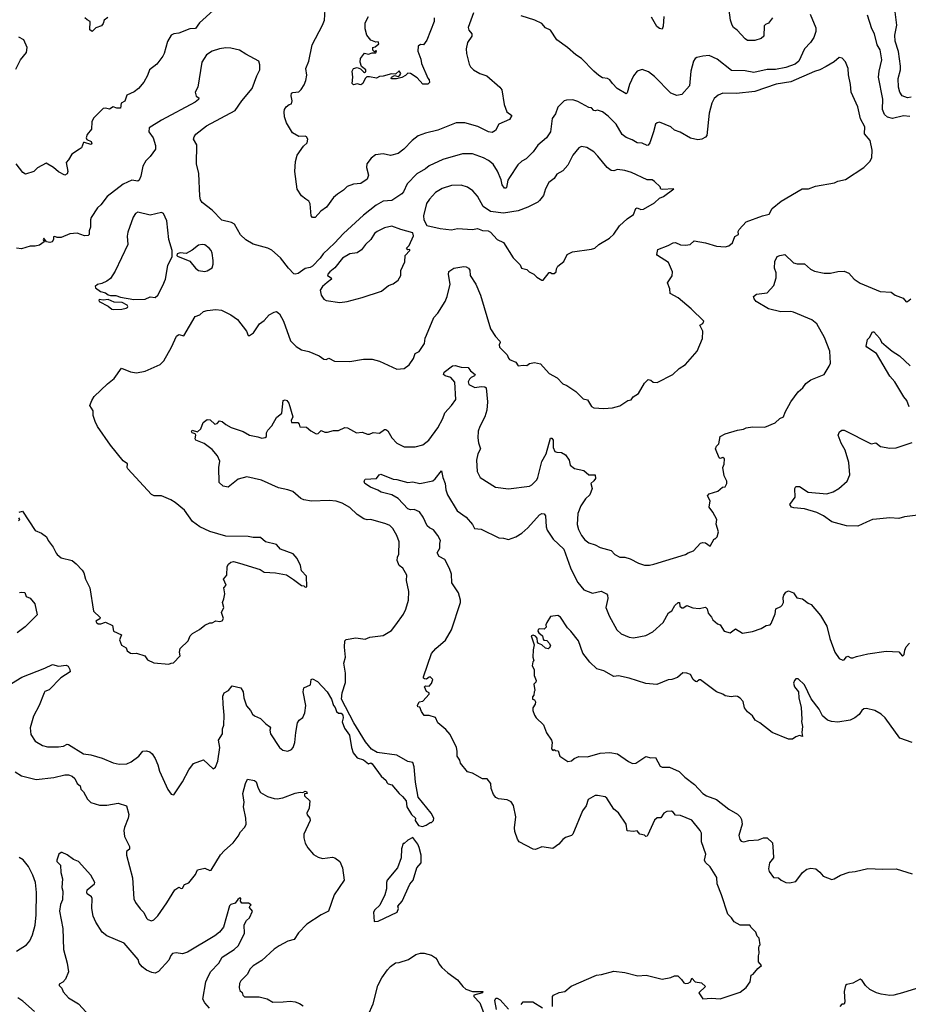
# Model space of a CAD drawing. Extents: x 1933546 to 2138868, y 524910 to 667279.
# Tile 201 of 256: x 2017211 to 2024383, y 582972 to 590919. Entities that reach past the tile are written whole.
import ezdxf

# ---------------------------------------------------------------- set-up
doc = ezdxf.new("R2010")
doc.units = 0

msp = doc.modelspace()

# ---------------------------------------------------------------- linework, layer by layer
at = {"layer": '0CON10XD'}
for points in [[(2020875, 590973.3), (2020830, 590855), (2020837.1, 590835), (2020860.6, 590805), (2020860, 590785), (2020825.8, 590734.2), (2020814, 590685), (2020816, 590645), (2020839.5, 590559.5), (2020849.5, 590539.5), (2020875, 590513.8), (2020925.8, 590485.8), (2020981.2, 590465), (2021086.2, 590375), (2021102.3, 590352.3), (2021122, 590235), (2021143.8, 590175), (2021183.3, 590145), (2021165, 590114.3), (2021077.5, 590075), (2021052, 590025), (2021025, 590008), (2020995, 590014.4), (2020907.9, 590057.9), (2020805, 590085.6), (2020735, 590085.7), (2020585, 590026.9), (2020485, 590004.4), (2020427.6, 589982.4), (2020378.8, 589945), (2020311.2, 589875), (2020265, 589838.8), (2020205, 589822), (2020143.9, 589836.1), (2020082.3, 589827.7), (2020047.3, 589802.7), (2020013.8, 589755), (2020010, 589725), (2020027.5, 589665), (2020015, 589631.2), (2019965, 589597.5), (2019905, 589590.6), (2019855, 589572), (2019825, 589542.5), (2019775, 589512), (2019744.6, 589485.4), (2019686.2, 589405), (2019641.2, 589375), (2019595, 589323.3), (2019575, 589322.5), (2019564, 589335), (2019555, 589432.5), (2019544.2, 589454.2), (2019519.5, 589469.5), (2019485, 589496.7), (2019451.7, 589551.7), (2019432.4, 589695), (2019435.8, 589775), (2019451.1, 589825), (2019502.1, 589897.9), (2019532.5, 589925), (2019535.4, 589955.4), (2019525.7, 589975), (2019515, 589980), (2019465, 589976.7), (2019414, 590005), (2019365, 590087.1), (2019349.6, 590135), (2019345.7, 590175), (2019349.2, 590195), (2019363, 590217), (2019385, 590233.8), (2019405, 590240), (2019410.8, 590265), (2019403.1, 590305), (2019406, 590325), (2019415, 590332.5), (2019462.9, 590337.1), (2019483.8, 590355), (2019506.8, 590393.2), (2019521.2, 590428.8), (2019527.3, 590472.7), (2019520.8, 590525), (2019544.2, 590585), (2019570.8, 590715), (2019653.8, 590875), (2019672, 590915), (2019677.7, 591002.3)], [(2024275.4, 590745), (2024272.7, 590795), (2024288.9, 590875), (2024274.2, 591005)], [(2018772.5, 590992.5), (2018662.9, 590895), (2018630.9, 590849.1), (2018585, 590844.3), (2018495, 590809.2), (2018455, 590806.2), (2018435, 590793.3), (2018405, 590742.5), (2018378, 590645), (2018366.3, 590623.7), (2018319.3, 590560.7), (2018259.2, 590515), (2018242.2, 590467.8), (2018212.5, 590415), (2018170, 590365), (2018135, 590336.2), (2018075, 590308.8), (2018059.4, 590260.6), (2018030, 590245), (2018023.9, 590206.1), (2017995, 590204.4), (2017965, 590215.6), (2017935, 590196.2), (2017905, 590203.8), (2017885, 590201.2), (2017806.1, 590123.9), (2017794.1, 590095.9), (2017790, 590035), (2017755, 589992.5), (2017746.7, 589965), (2017752.5, 589952.5), (2017789.2, 589935), (2017794, 589916), (2017785, 589911.4), (2017735, 589928.8), (2017725, 589926.7), (2017711.2, 589885), (2017695, 589873.8), (2017633.3, 589835), (2017605, 589787.5), (2017585, 589767.5), (2017600, 589695), (2017594.1, 589675.9), (2017575, 589663.8), (2017525, 589690), (2017485, 589725.6), (2017425, 589762.5), (2017355, 589723.3), (2017325, 589693.8), (2017258.8, 589671.2), (2017236, 589685), (2017183.3, 589755)], [(2017923, 590937), (2017893.3, 590915), (2017885, 590887.5), (2017871.7, 590868.3), (2017825, 590852.5), (2017795, 590822.5), (2017778.3, 590838.3), (2017780, 590905), (2017755, 590917.5), (2017737.5, 590935)], [(2020555.6, 590935), (2020555.7, 590904.3), (2020496.2, 590755), (2020470, 590715), (2020445, 590720), (2020426.2, 590705), (2020424.2, 590665), (2020449.7, 590599.7), (2020454.4, 590565), (2020506.2, 590446.2), (2020516.7, 590435), (2020518.8, 590411.2), (2020505, 590400), (2020465, 590398.8), (2020420.2, 590450.2), (2020364.1, 590485.9), (2020345, 590486.7), (2020325, 590467.5), (2020295, 590453.3), (2020253, 590443), (2020215, 590442.5), (2020210, 590445), (2020212.5, 590455), (2020235, 590470), (2020265, 590460), (2020279.3, 590470.7), (2020286.7, 590485), (2020275, 590506.7), (2020245, 590480), (2020213, 590483), (2020145, 590462), (2020115, 590460), (2020091.9, 590448.1), (2020035, 590459.2), (2020012.9, 590457.1), (2019998.8, 590445), (2019980, 590405), (2019965, 590393.3), (2019935, 590402.5), (2019905, 590393.3), (2019894, 590405), (2019900.6, 590455), (2019894.4, 590505), (2019904.2, 590525.8), (2019935, 590533.3), (2019963, 590523), (2019985, 590498.8), (2019995, 590493.8), (2020005, 590497.5), (2020003.8, 590515), (2019970.5, 590540.5), (2019958, 590575), (2019962, 590605), (2019995, 590650), (2020025, 590640), (2020055, 590651.2), (2020085, 590652.5), (2020090, 590665), (2020085, 590670), (2020075, 590660), (2020062, 590672), (2020062.5, 590695), (2020080.7, 590699.3), (2020110, 590725), (2020105, 590740), (2020085, 590737.1), (2020045, 590753.3), (2020014, 590794), (2019999.2, 590845), (2020000, 590895), (2020026.7, 590945)], [(2023590, 590965), (2023635.8, 590854.2), (2023636.9, 590825), (2023620.5, 590775), (2023593.1, 590735), (2023544.4, 590685), (2023500, 590585), (2023469.3, 590560.7), (2023395, 590532.3), (2023311.7, 590518.3), (2023245, 590516.8), (2023135, 590492.4), (2023065, 590507.5), (2022955, 590509.2), (2022840.7, 590600.7), (2022775, 590628.8), (2022725, 590626), (2022676.8, 590613.2), (2022662, 590605), (2022649.2, 590585), (2022627.1, 590505), (2022615.8, 590385), (2022554.5, 590315.5), (2022515, 590306.9), (2022465, 590325.6), (2022335, 590460), (2022285, 590498.8), (2022235, 590516.2), (2022195, 590503.3), (2022164, 590465), (2022132.5, 590395), (2022115, 590327.5), (2022105, 590320), (2022034, 590364), (2021995, 590403.3), (2021974.1, 590434.1), (2021955, 590443.8), (2021915, 590449.2), (2021885, 590469.2), (2021845, 590502.5), (2021745, 590606.2), (2021700, 590635), (2021633.3, 590695), (2021546.8, 590756.8), (2021495, 590833.3), (2021455, 590853.3), (2021425, 590887.5), (2021367.5, 590915), (2021259.3, 590949.3)], [(2022410, 590945), (2022404.4, 590865.6), (2022395, 590843.8), (2022375, 590849.2), (2022354.2, 590865), (2022310.6, 590940.6)], [(2023285.7, 590935), (2023255, 590890), (2023229.3, 590880.7), (2023220.3, 590869.7), (2023217.5, 590785), (2023195, 590768), (2023145, 590752), (2023085, 590752.5), (2023065, 590764.3), (2023001.4, 590835), (2022972.5, 590855), (2022960, 590875), (2022948.6, 590915), (2022937.1, 590997.1)], [(2024395, 590136.8), (2024345, 590142.5), (2024255, 590120.7), (2024215, 590131.2), (2024190.9, 590155), (2024174.6, 590195), (2024178.2, 590278.2), (2024143.2, 590455), (2024147.7, 590505), (2024170, 590595), (2024154.5, 590675), (2024131.5, 590715), (2024110.5, 590805), (2024088, 590845), (2024052.9, 590955)], [(2017180.2, 590519.8), (2017217.5, 590595), (2017265.8, 590655), (2017272.5, 590695), (2017245.5, 590755.5), (2017205, 590779.4)], [(2018640.8, 589909.2), (2018614.3, 589955), (2018618.5, 589975), (2018632.5, 589995), (2018718, 590062), (2018951.2, 590185), (2019004.2, 590265), (2019087.1, 590365), (2019124, 590465), (2019150, 590515), (2019150, 590555), (2019142.5, 590585), (2019035, 590640), (2018985, 590673.3), (2018915, 590690), (2018875, 590692), (2018825, 590684), (2018765, 590664), (2018718, 590635), (2018682.5, 590575), (2018648.6, 590375), (2018628.6, 590335), (2018635, 590302.5), (2018657.7, 590287.7), (2018653.8, 590275), (2018626.3, 590253.6), (2018355, 590109.1), (2018256.2, 590045), (2018254.7, 590015), (2018288.5, 589965), (2018306.2, 589905), (2018307.1, 589875), (2018264.2, 589815), (2018229.6, 589780.4), (2018205, 589738), (2018188.8, 589655), (2018175, 589624), (2018165, 589616), (2018115, 589623.8), (2018045, 589592.5), (2017918.3, 589491.7), (2017866.7, 589425), (2017840, 589400), (2017788.2, 589321.8), (2017782.5, 589302.5), (2017782.9, 589245), (2017770.6, 589215), (2017770.8, 589185), (2017765, 589176.2), (2017735, 589174.4), (2017675, 589196.7), (2017615, 589192), (2017545, 589161.2), (2017515, 589161.2), (2017495, 589170), (2017485, 589166.7), (2017483.3, 589145), (2017473.3, 589126.7), (2017455, 589120), (2017427, 589127), (2017405, 589156.7), (2017400, 589145), (2017410, 589125), (2017371.7, 589098.3), (2017335, 589090), (2017295, 589091.2), (2017225, 589070), (2017185.8, 589075.8)], [(2024405, 590294.5), (2024375, 590288.2), (2024334, 590304), (2024314.6, 590335), (2024303.3, 590375), (2024301.8, 590445), (2024318.9, 590515), (2024319.3, 590545), (2024303.1, 590663.1), (2024275.4, 590745)], [(2017207.5, 586945), (2017235, 586952.5), (2017335, 586797.5), (2017386.1, 586776.1), (2017426.7, 586745), (2017440, 586715), (2017482.3, 586662.3), (2017504.3, 586614.3), (2017515, 586603.3), (2017546.4, 586576.4), (2017635, 586553.3), (2017667.7, 586527.7), (2017716.7, 586475), (2017730, 586455), (2017742.7, 586402.7), (2017778, 586335), (2017806.7, 586145), (2017860, 586095), (2017857.5, 586082.5), (2017826.7, 586065), (2017830, 586055), (2017845, 586044), (2017865, 586042), (2017905, 586057.5), (2017959.3, 586029.3), (2017967.5, 585985), (2018032.5, 585955), (2018016.7, 585915), (2018031.7, 585871.7), (2018069.3, 585849.3), (2018077.5, 585825), (2018105, 585807.5), (2018125, 585803.3), (2018155, 585807.5), (2018220, 585785), (2018241.7, 585751.7), (2018295, 585727.5), (2018415, 585717.5), (2018433, 585727), (2018451.7, 585728.3), (2018506.7, 585785), (2018500, 585815), (2018506.4, 585843.6), (2018570, 585905), (2018586.7, 585945), (2018606.7, 585965), (2018662.3, 585997.7), (2018705, 586032.5), (2018745, 586052.5), (2018765, 586052.5), (2018795, 586067.5), (2018825, 586063.3), (2018845, 586067.5), (2018856.2, 586085), (2018838.8, 586135), (2018857.5, 586175), (2018847.5, 586215), (2018860, 586245), (2018866.7, 586285), (2018860, 586335), (2018876.7, 586355), (2018856.7, 586405), (2018883.3, 586435), (2018886.7, 586505), (2018896.7, 586525), (2018915, 586541.2), (2018935.9, 586545.9), (2018985, 586534), (2019151.5, 586481.5), (2019185, 586460), (2019275.9, 586455.9), (2019365, 586438), (2019422.3, 586402.3), (2019485, 586352.5), (2019505, 586350), (2019515, 586340), (2019528.3, 586341.7), (2019527, 586427), (2019485, 586470), (2019477.5, 586515), (2019451.7, 586571.7), (2019418.3, 586608.3), (2019316.4, 586646.4), (2019283.6, 586683.6), (2019195, 586703.8), (2019155, 586738.8), (2019095, 586740), (2019055, 586748.8), (2018875, 586751.2), (2018745, 586788), (2018665.6, 586825.6), (2018605, 586868.8), (2018541.7, 586961.7), (2018465, 587022.5), (2018430, 587045), (2018356.4, 587076.4), (2018296.4, 587076.4), (2018275, 587086.7), (2018085, 587292.9), (2018079.5, 587305), (2018082, 587335), (2018045, 587358), (2017945, 587484), (2017839.2, 587635), (2017820.8, 587675), (2017804.2, 587725), (2017803.2, 587763.2), (2017778.6, 587805), (2017793.1, 587845), (2017812.9, 587877.1), (2017920.2, 587979.8), (2017975, 588023.8), (2018034.1, 588105.9), (2018105, 588076.2), (2018155, 588068.8), (2018225, 588081.2), (2018345, 588137.5), (2018373.6, 588166.4), (2018436.2, 588275), (2018478, 588365), (2018495, 588377.1), (2018535, 588366.7), (2018627.5, 588522.5), (2018665, 588538), (2018695, 588564), (2018725, 588571.9), (2018795, 588580.8), (2018840, 588575), (2018915, 588536), (2018968.3, 588498.3), (2019042.5, 588405), (2019055, 588370), (2019065, 588370), (2019097.7, 588392.3), (2019147.5, 588465), (2019185, 588492.5), (2019225, 588536), (2019265, 588558.8), (2019285, 588563.3), (2019306.7, 588545), (2019341.2, 588485), (2019397.7, 588327.7), (2019441.9, 588281.9), (2019485, 588254), (2019545, 588241.2), (2019627.5, 588205), (2019665, 588178), (2019685, 588176.2), (2019705, 588186.2), (2019752.3, 588162.3), (2019875, 588160), (2019985, 588178.8), (2020055, 588178.8), (2020115, 588163.8), (2020255, 588097.5), (2020315, 588103.3), (2020355, 588132.5), (2020390, 588185), (2020403.3, 588225), (2020435, 588240), (2020476.9, 588305), (2020482.4, 588347.6), (2020493.6, 588373.6), (2020554.3, 588515), (2020585, 588550.8), (2020644.2, 588645), (2020660, 588685), (2020685.8, 588784.2), (2020671.7, 588861.7), (2020673.6, 588886.4), (2020715, 588912.9), (2020795, 588927.1), (2020814.1, 588924.1), (2020832.5, 588915), (2020845, 588897.5), (2020846.2, 588855), (2020891.4, 588785), (2020930.6, 588695), (2021010.8, 588425), (2021052.1, 588362.1), (2021086.2, 588325), (2021090, 588315), (2021081.1, 588295), (2021083.5, 588275), (2021145.4, 588215.4), (2021155, 588186.2), (2021165, 588177.8), (2021214.2, 588155), (2021235, 588126.2), (2021275, 588130), (2021305, 588127.5), (2021324.4, 588145.6), (2021365, 588152.5), (2021415, 588141.8), (2021485, 588064.4), (2021547.9, 588027.9), (2021595, 587981.5), (2021627, 587967), (2021699.1, 587919.1), (2021759.3, 587859.3), (2021795, 587850), (2021827, 587797), (2021845, 587787.5), (2021925, 587780), (2021995, 587786.7), (2022055, 587802.5), (2022120, 587845), (2022145, 587850), (2022162.5, 587875), (2022205, 587902.5), (2022254.2, 587985.8), (2022283.9, 588016.1), (2022305, 588010), (2022325, 587993.8), (2022355, 587990), (2022482.5, 588055), (2022532.5, 588105), (2022585, 588137.5), (2022677.5, 588245), (2022723, 588347), (2022723.3, 588405), (2022700, 588455), (2022725, 588467.5), (2022732.5, 588485), (2022630, 588585), (2022526.7, 588675), (2022460.3, 588710.3), (2022457.6, 588747.6), (2022440, 588795), (2022477.7, 588852.3), (2022480, 588885), (2022448.3, 588958.3), (2022358, 589015), (2022352, 589025), (2022362.5, 589065), (2022445, 589095.6), (2022485, 589118.8), (2022505, 589121.5), (2022545, 589102), (2022585, 589098.6), (2022622.5, 589105), (2022655, 589135.6), (2022745, 589119.2), (2022835, 589091.2), (2022905, 589086.7), (2022935, 589093.3), (2022965, 589117.5), (2022981.7, 589168.3), (2023012.5, 589185), (2023010.7, 589210.7), (2023017.5, 589225), (2023073.1, 589286.9), (2023205, 589336), (2023259.7, 589350.3), (2023284.1, 589395.9), (2023357.5, 589455), (2023525, 589553.8), (2023576.1, 589553.9), (2023635, 589576.7), (2023786.4, 589603.6), (2023815, 589616.7), (2023875, 589630), (2024023, 589727), (2024072.5, 589775), (2024088.8, 589805), (2024090, 589865), (2024076.2, 589945), (2024028.8, 589998.8), (2024031.9, 590055), (2023997.9, 590117.9), (2023975, 590216.7), (2023922.5, 590335), (2023917.1, 590395), (2023900, 590475), (2023898.6, 590525), (2023875, 590580), (2023848.3, 590608.3), (2023825, 590613.3), (2023785, 590579.2), (2023719.6, 590540.4), (2023668.8, 590515), (2023625, 590502.1), (2023435, 590417.3), (2023315, 590398.8), (2023145, 590340.4), (2022995, 590324.5), (2022885.5, 590325.5), (2022849.5, 590310.5), (2022815, 590281.9), (2022798.2, 590245), (2022776.2, 590165), (2022755.6, 589985), (2022745, 589971.4), (2022716.7, 589955), (2022685, 589950), (2022625, 589963.5), (2022542.4, 590012.4), (2022496.6, 590026.6), (2022465.3, 590055.3), (2022375, 590092.5), (2022355, 590088), (2022343.4, 590076.6), (2022325.5, 590014.5), (2022297.5, 589925), (2022283.2, 589906.8), (2022275, 589903.3), (2022235, 589922.2), (2022195, 589926.2), (2022155, 589950.8), (2022107, 589967), (2022072.5, 589992.5), (2022025.6, 590075), (2021960.2, 590140.2), (2021915, 590174.2), (2021875, 590190), (2021855, 590182.9), (2021845, 590185.8), (2021825, 590207.1), (2021805, 590210.8), (2021715, 590260), (2021675, 590272), (2021625, 590270), (2021605, 590263.3), (2021555, 590213.8), (2021535, 590160), (2021508.7, 590121.3), (2021496.2, 590013.8), (2021463.8, 589965), (2021393, 589907), (2021355, 589853.8), (2021298, 589795), (2021265, 589777.5), (2021231.7, 589748.3), (2021163.8, 589645), (2021150.8, 589625), (2021141.2, 589565), (2021135, 589558.8), (2021125, 589560), (2021105.8, 589585), (2021097.3, 589627.3), (2021066.7, 589696.7), (2021033, 589753), (2020995, 589783.1), (2020955, 589804.3), (2020865, 589835.6), (2020785, 589835.6), (2020625, 589791.9), (2020515, 589738.6), (2020485, 589714.4), (2020415, 589674.3), (2020338.6, 589595), (2020309.3, 589530.7), (2020296.2, 589515), (2020215, 589460.8), (2020145, 589454.3), (2020087.4, 589422.6), (2019985, 589341.4), (2019825, 589194.3), (2019751.9, 589115), (2019660.3, 589029.7), (2019636.9, 588995), (2019575, 588931.2), (2019555, 588919.6), (2019515, 588910.6), (2019458.6, 588871.4), (2019435.7, 588865.7), (2019425, 588869.2), (2019380, 588915), (2019315, 588996.7), (2019245, 589060), (2019215, 589074), (2019095, 589108.1), (2019035, 589143.5), (2018993.1, 589183.1), (2018945, 589268.1), (2018921.7, 589281.7), (2018842, 589302), (2018765, 589381.4), (2018683.2, 589443.2), (2018670.8, 589465), (2018664.3, 589494.3), (2018657, 589677), (2018639.2, 589755), (2018640.8, 589909.2)], [(2021435, 588817.5), (2021485, 588880), (2021495, 588880), (2021505, 588870), (2021525, 588870), (2021540, 588885), (2021543, 588907), (2021555, 588930), (2021603, 588967), (2021630, 589025), (2021673.9, 589046.1), (2021825, 589066.7), (2021853.6, 589076.4), (2021886.4, 589103.6), (2021972.5, 589155), (2022005, 589187.5), (2022052.5, 589255), (2022115, 589312), (2022165, 589348), (2022185, 589396.2), (2022195, 589402), (2022225, 589386), (2022245, 589388.8), (2022335, 589440), (2022375, 589478.8), (2022408.1, 589491.9), (2022490, 589555), (2022395, 589547.5), (2022385, 589552.5), (2022379.3, 589569.3), (2022335, 589613.3), (2022315, 589626.2), (2022275, 589627.5), (2022147.5, 589685), (2022095, 589702), (2022035, 589711.2), (2022005, 589698.8), (2021985, 589701.2), (2021952, 589725), (2021877.1, 589817.1), (2021845, 589853.8), (2021787.9, 589887.9), (2021745, 589896.2), (2021725, 589886.2), (2021675, 589826.2), (2021635.6, 589744.4), (2021595, 589700), (2021546.8, 589673.2), (2021525, 589637.5), (2021481.9, 589605), (2021454.3, 589555), (2021439.1, 589500.9), (2021405, 589460), (2021392.3, 589447.7), (2021313, 589407), (2021235, 589375.8), (2021115, 589358), (2021012.1, 589372.1), (2020952.6, 589412.6), (2020905.8, 589495), (2020868.6, 589538.6), (2020825, 589567.8), (2020775, 589583.6), (2020695, 589580.5), (2020622.1, 589557.9), (2020567.1, 589525), (2020519.3, 589470.7), (2020494.4, 589435), (2020470, 589335), (2020472.7, 589302.7), (2020497, 589257), (2020605, 589234), (2020695, 589224.2), (2020745, 589234), (2020865, 589226.2), (2020905, 589233.3), (2020945, 589216.7), (2020992.5, 589215), (2021010, 589205), (2021065, 589146.2), (2021115, 589120), (2021195, 588997.5), (2021250.7, 588940.7), (2021260, 588915), (2021305, 588902.5), (2021323.9, 588883.9), (2021360, 588865), (2021385, 588840), (2021425, 588817.5), (2021435, 588817.5)], [(2018131.8, 588661.8), (2018225, 588662.2), (2018265, 588683.3), (2018304.1, 588675.9), (2018325, 588696.7), (2018367.5, 588775), (2018387.1, 588825), (2018407.5, 588935), (2018443, 589007), (2018442.5, 589055), (2018415.7, 589145.7), (2018399.5, 589295), (2018372, 589355), (2018355, 589364.3), (2018265, 589341.9), (2018165.5, 589365.5), (2018145, 589354.2), (2018127.8, 589325), (2018084.2, 589205), (2018079.2, 589170.8), (2018084.4, 589105), (2017981.3, 588888.7), (2017945, 588831.2), (2017915, 588808.8), (2017875, 588788.8), (2017839.3, 588780.7), (2017820, 588765), (2017822.5, 588755), (2017864, 588725), (2017905, 588715.6), (2017925, 588698), (2017945, 588692), (2017987.1, 588692.9), (2018025, 588679.2), (2018131.8, 588661.8)], [(2019796.1, 588636.1), (2019855, 588644.2), (2019974.1, 588675.9), (2020131.7, 588728.3), (2020187.5, 588775), (2020225, 588786.7), (2020265, 588816.7), (2020286.7, 588855), (2020286.2, 588895), (2020318.8, 588965), (2020323.3, 589015), (2020360, 589055), (2020360, 589065), (2020345, 589062.5), (2020332.5, 589075), (2020353.6, 589096.4), (2020390, 589175), (2020385, 589200), (2020285.9, 589225.9), (2020215, 589251.9), (2020155, 589238.2), (2020095, 589208.5), (2020075, 589193.3), (2020044.5, 589145), (2020001.8, 589105), (2019968.5, 589061.5), (2019935, 589038.8), (2019875, 589028.9), (2019815.3, 588995), (2019753.5, 588916.5), (2019712.9, 588885), (2019698.1, 588865), (2019694.2, 588854.2), (2019724, 588835), (2019727.5, 588825), (2019691.8, 588798.2), (2019653.8, 588765), (2019635.8, 588735), (2019644.2, 588695), (2019664.5, 588664.5), (2019685, 588652), (2019796.1, 588636.1)], [(2018705, 588888), (2018725, 588891.2), (2018764.3, 588915.7), (2018772.5, 588945), (2018771.4, 588975), (2018764.2, 589034.2), (2018755.5, 589055.5), (2018740, 589075), (2018705, 589100.8), (2018685, 589104.3), (2018655, 589099.2), (2018602.3, 589057.7), (2018555, 589033.3), (2018505, 589037.5), (2018481.7, 589028.3), (2018480, 589015), (2018485, 589010), (2018585, 588971.2), (2018630, 588915), (2018655, 588896), (2018705, 588888)], [(2021843.5, 587196.5), (2021820, 587175), (2021831.4, 587135), (2021811.4, 587085), (2021778.7, 587051.3), (2021740, 586995), (2021716, 586935), (2021711.2, 586845), (2021720, 586805), (2021745.8, 586755.8), (2021771.7, 586721.7), (2021805, 586696.2), (2021855, 586680), (2021895, 586659.2), (2021985, 586634), (2022015, 586604), (2022055, 586581.2), (2022095, 586582.5), (2022138.8, 586568.8), (2022205, 586533.3), (2022255, 586516.7), (2022295, 586516.7), (2022330, 586525), (2022585, 586603.3), (2022605, 586616.7), (2022648.3, 586631.7), (2022705, 586693.3), (2022725, 586700), (2022746.1, 586696.1), (2022785, 586670), (2022815, 586730), (2022825, 586730), (2022840, 586745), (2022850, 586785), (2022833, 586847), (2022836.7, 586885), (2022805, 586943.3), (2022776.7, 586985), (2022784.4, 587035), (2022762.5, 587077.5), (2022775, 587091.2), (2022845, 587113.8), (2022883.9, 587146.1), (2022905, 587150), (2022917.5, 587175), (2022917.5, 587195), (2022897, 587237), (2022886.2, 587305), (2022897.4, 587332.6), (2022900, 587375), (2022885, 587386.2), (2022865, 587378.8), (2022855, 587383.3), (2022827.5, 587455), (2022835, 587477.5), (2022853.8, 587496.2), (2022864.4, 587555.6), (2022905, 587575.8), (2023005, 587606), (2023053.6, 587613.6), (2023075, 587624), (2023125, 587632), (2023225, 587631.2), (2023307.5, 587665), (2023345, 587700), (2023376.1, 587713.9), (2023388.3, 587751.7), (2023436, 587835), (2023493.2, 587916.8), (2023531.7, 587948.3), (2023555, 587983.8), (2023595, 588012.5), (2023702.5, 588055), (2023745, 588122.5), (2023753.6, 588146.4), (2023750, 588245), (2023706, 588355), (2023645, 588463.8), (2023605, 588496), (2023455, 588559.2), (2023435, 588564.2), (2023355, 588562.5), (2023255, 588585.8), (2023155, 588646), (2023138.8, 588665), (2023133.3, 588685), (2023157.5, 588705), (2023245, 588714), (2023298.8, 588775), (2023317.1, 588835), (2023315.7, 588875), (2023303.6, 588915), (2023305, 588967.5), (2023325, 589006.7), (2023345, 589016.7), (2023385, 589023.8), (2023455, 588956), (2023485, 588949.2), (2023545, 588950), (2023593.8, 588905), (2023625, 588890.8), (2023702.7, 588872.7), (2023755.9, 588874.1), (2023815, 588888), (2023865, 588889.2), (2023903, 588873), (2023945, 588826.2), (2023993.2, 588793.2), (2024155, 588726), (2024245, 588718.8), (2024277.5, 588695), (2024340.7, 588670.7), (2024365, 588643.3), (2024376.1, 588643.9), (2024403.6, 588666.4)], [(2017965, 588580), (2018035, 588583.8), (2018070, 588590), (2018082.5, 588597.5), (2018083.3, 588605), (2018077.5, 588615), (2018037.7, 588637.7), (2017975, 588639.2), (2017925, 588661.2), (2017885, 588656), (2017855, 588660), (2017850, 588655), (2017853.9, 588643.9), (2017925.8, 588605.8), (2017954.1, 588584.1), (2017965, 588580)], [(2024390, 587795), (2024371.9, 587845), (2024346.9, 587875), (2024274.4, 587995), (2024235, 588041.4), (2024125.8, 588225), (2024047.5, 588275), (2024042.5, 588285), (2024053, 588337), (2024070, 588355), (2024095, 588400), (2024105, 588400), (2024152, 588345), (2024167.5, 588317.5), (2024204.2, 588285), (2024253.3, 588243.3), (2024312, 588205), (2024398.6, 588125)], [(2017145, 585562), (2017227.9, 585612.1), (2017415, 585684.5), (2017475, 585714.3), (2017525, 585702.5), (2017585, 585710), (2017601.7, 585701.7), (2017616.7, 585675), (2017618.8, 585655), (2017543.3, 585606.7), (2017448.7, 585511.3), (2017415, 585495.8), (2017408, 585485), (2017367.8, 585385), (2017322.8, 585297.2), (2017297.1, 585205), (2017301.3, 585151.3), (2017335, 585097.5), (2017395, 585061.4), (2017435, 585050), (2017525, 585049.2), (2017563.9, 585056.1), (2017595, 585072), (2017605, 585070), (2017725, 584994.5), (2017785, 584986.4), (2017878, 584958), (2017965, 584921.2), (2018015, 584911.2), (2018075, 584914), (2018110.9, 584929.1), (2018172, 584975), (2018205.8, 585014.2), (2018235, 585019.2), (2018261.2, 585011.2), (2018281.2, 584995), (2018304, 584955), (2018326, 584905), (2018338.8, 584855), (2018406.7, 584705), (2018435, 584667.5), (2018455, 584662.5), (2018525, 584767.5), (2018576.2, 584865), (2018615, 584916.7), (2018695, 584946.7), (2018773.9, 584873.9), (2018792.5, 584885), (2018809.2, 584935), (2018825.7, 585045), (2018814.4, 585105), (2018847.8, 585155), (2018848.9, 585195), (2018859.4, 585225), (2018861.5, 585305), (2018854.5, 585395.5), (2018851.9, 585458.1), (2018861.2, 585485), (2018896.2, 585505), (2018925, 585542.5), (2018995.6, 585525.6), (2019014.2, 585495), (2019019.2, 585445), (2019041.4, 585381.4), (2019073.8, 585345), (2019090, 585315), (2019105, 585301.2), (2019155, 585280), (2019198.8, 585235), (2019228, 585215), (2019235.8, 585205), (2019230.8, 585185), (2019235.8, 585155), (2019309.2, 585045), (2019335, 585024), (2019375, 585016), (2019405, 585030), (2019418.8, 585045), (2019432, 585085), (2019438.6, 585165), (2019454.4, 585245), (2019467.5, 585265), (2019495, 585286.9), (2019512.9, 585325), (2019520, 585385), (2019498, 585495), (2019503.8, 585526.2), (2019559.5, 585550.5), (2019562.5, 585595), (2019575, 585598.8), (2019615, 585578.8), (2019691.9, 585495), (2019728.9, 585435), (2019743.1, 585385), (2019756.8, 585366.8), (2019768, 585335), (2019783.1, 585323.1), (2019805, 585322.2), (2019820.4, 585305), (2019822.5, 585285), (2019813.2, 585253.2), (2019831.9, 585201.9), (2019874, 585145), (2019888, 585045), (2019901.2, 585001.2), (2019935, 584962.5), (2019986.1, 584946.1), (2020025, 584913.3), (2020045, 584920), (2020055, 584912.5), (2020128.8, 584815), (2020169.3, 584779.3), (2020175, 584762.5), (2020185, 584752.5), (2020215, 584742.5), (2020272.9, 584672.9), (2020300.9, 584650.9), (2020330, 584615), (2020336, 584565), (2020372, 584505), (2020406, 584476), (2020404, 584455), (2020430, 584415), (2020463, 584407), (2020491.7, 584418.3), (2020525, 584440), (2020535, 584440), (2020550, 584455), (2020552.5, 584475), (2020532.5, 584515), (2020426, 584645), (2020404.5, 584765), (2020395, 584890), (2020385, 584923.8), (2020345, 584931.2), (2020255, 584984), (2020095, 585004.2), (2020050.7, 585030.7), (2020001.9, 585091.9), (2019906.8, 585245), (2019809.6, 585435), (2019813.2, 585486.8), (2019841.2, 585568.8), (2019841.4, 585645), (2019826.2, 585725), (2019841.1, 585775), (2019832.5, 585855), (2019835, 585906.7), (2019845, 585916), (2019925, 585930.8), (2020000.5, 585919.5), (2020036.2, 585936.2), (2020145, 585948.8), (2020211.7, 585988.3), (2020248, 586035), (2020308.3, 586121.7), (2020328.8, 586161.2), (2020348, 586235), (2020351.2, 586305), (2020332.7, 586392.7), (2020336, 586435), (2020302.8, 586492.8), (2020273.8, 586513.8), (2020257.8, 586555), (2020259.7, 586580.3), (2020270, 586605), (2020274.3, 586705), (2020255.6, 586755.6), (2020223.4, 586813.4), (2020197.2, 586837.2), (2020165, 586851.4), (2020045.5, 586885.5), (2020015, 586883.3), (2019989.3, 586889.3), (2019936, 586926), (2019875, 586982), (2019815, 587017.5), (2019765, 587032), (2019709.1, 587039.1), (2019565, 587033.8), (2019505, 587042.9), (2019478.9, 587055), (2019415, 587111.1), (2019375.4, 587125.4), (2019300.8, 587140.8), (2019162.4, 587202.4), (2019045, 587230), (2018975, 587211.4), (2018895, 587145.8), (2018854.4, 587154.4), (2018820, 587185), (2018818.8, 587305), (2018825.6, 587355), (2018808.9, 587398.9), (2018765, 587451.2), (2018699.8, 587499.8), (2018632.5, 587525), (2018626.7, 587535), (2018633.3, 587565), (2018626.7, 587576.7), (2018602.5, 587585), (2018597.5, 587595), (2018602.5, 587605), (2018645, 587592.5), (2018671.8, 587618.2), (2018691.4, 587668.6), (2018725, 587691.2), (2018748.3, 587688.3), (2018785, 587656), (2018805, 587661.2), (2018825, 587682.5), (2018845, 587676.2), (2018875, 587650.8), (2018918.2, 587628.2), (2019015, 587594.5), (2019065, 587565.6), (2019132.1, 587552.1), (2019165, 587541.4), (2019193.3, 587546.7), (2019202.5, 587555), (2019203.3, 587585), (2019215, 587607.5), (2019245, 587640), (2019282.7, 587707.3), (2019327.7, 587742.3), (2019337.5, 587845), (2019355, 587851.2), (2019367, 587847), (2019382.9, 587825), (2019415.7, 587715), (2019401.2, 587685), (2019405, 587667.5), (2019455, 587669.2), (2019467.1, 587655), (2019473.3, 587633.3), (2019525, 587630.6), (2019561.4, 587601.4), (2019605, 587577.8), (2019621.1, 587578.9), (2019645, 587603.8), (2019675, 587589.4), (2019695, 587590), (2019745, 587602.2), (2019785, 587604.2), (2019835, 587629.1), (2019855.7, 587625), (2019928.8, 587585), (2019975, 587589.4), (2020017, 587573), (2020035.6, 587574.4), (2020062.8, 587587.2), (2020115, 587581.4), (2020155, 587612.9), (2020165, 587612.9), (2020181.7, 587601.7), (2020215, 587543.1), (2020255, 587501.4), (2020315, 587472.9), (2020402.5, 587472.5), (2020465, 587489.2), (2020514.2, 587525), (2020586.2, 587623.8), (2020625, 587699.2), (2020641.4, 587745), (2020697.3, 587805), (2020732.2, 587855), (2020724.2, 587994.2), (2020690, 588030), (2020645, 588044.4), (2020632.5, 588055), (2020636.7, 588075), (2020705, 588124.4), (2020725, 588129.2), (2020774.4, 588114.4), (2020831.4, 588111.4), (2020849.2, 588085), (2020886.7, 588055), (2020882.5, 588045), (2020855, 588032.2), (2020841.4, 588018.6), (2020829.7, 587995), (2020835, 587975.5), (2020885, 587949.3), (2020935, 587959.2), (2020965.6, 587955.6), (2020975, 587947.5), (2020986, 587834), (2020981.3, 587768.7), (2020966, 587715), (2020923.8, 587636.2), (2020912.6, 587597.4), (2020908.1, 587545), (2020913.1, 587505), (2020928.9, 587455), (2020909.4, 587415), (2020899.2, 587365), (2020903.6, 587273.6), (2020927.5, 587225), (2021052.5, 587145), (2021155, 587133.3), (2021325, 587153.3), (2021345, 587163.8), (2021384.3, 587205.7), (2021394.2, 587225), (2021425, 587352.5), (2021460, 587415), (2021495, 587542.5), (2021505, 587541.2), (2021515.7, 587525), (2021515.7, 587465), (2021530, 587435), (2021545, 587428.1), (2021585, 587425.7), (2021617.4, 587407.4), (2021644.4, 587365), (2021654.3, 587325), (2021687.6, 587297.6), (2021765, 587281.2), (2021805, 587245.7), (2021855.7, 587245.7), (2021859.2, 587215), (2021843.5, 587196.5)], [(2024565, 586932.5), (2024352.7, 586907.3), (2024305, 586892.9), (2024235, 586897.5), (2024125, 586889.2), (2024095, 586884.2), (2024046.2, 586865), (2023975, 586832.2), (2023885, 586834.5), (2023765, 586866.7), (2023699.2, 586915), (2023645, 586941.1), (2023545, 586970.4), (2023458.7, 586978.7), (2023440, 586985), (2023426.7, 587005), (2023470, 587065), (2023465.9, 587134.1), (2023475, 587151.2), (2023505, 587152), (2023574.6, 587104.6), (2023725, 587091.4), (2023775, 587109.2), (2023823.3, 587135), (2023888, 587195), (2023910, 587245), (2023901.9, 587345), (2023872.2, 587445), (2023841.4, 587501.4), (2023818, 587565), (2023827, 587593), (2023845, 587606.7), (2023866.1, 587606.1), (2024082.5, 587495), (2024120, 587505), (2024157.5, 587475), (2024235, 587462), (2024285, 587463.8), (2024414.3, 587505.7)], [(2022465, 583188.8), (2022495, 583202), (2022521.7, 583201.7), (2022553, 583173), (2022570, 583145), (2022585, 583140.8), (2022605, 583143.3), (2022625.5, 583154.5), (2022635, 583182.5), (2022663.6, 583153.6), (2022712.5, 583145), (2022745.9, 583115.9), (2022693.3, 583065), (2022725, 583016.7), (2022795, 583021.2), (2022865, 583016.2), (2023025, 583071.2), (2023075, 583107.5), (2023105.9, 583154.1), (2023115, 583207.5), (2023130, 583215), (2023168.3, 583261.7), (2023197.5, 583285), (2023172.5, 583315), (2023173, 583363), (2023180, 583385), (2023177.5, 583425), (2023180, 583445), (2023187.5, 583452.5), (2023180, 583505), (2023163, 583523), (2023152.5, 583555), (2023113.6, 583593.6), (2023105, 583610), (2023025, 583610), (2022977, 583637), (2022955, 583670), (2022925, 583700), (2022875.8, 583855.8), (2022840, 583945), (2022836.2, 583995), (2022785, 584082.5), (2022745, 584118), (2022737.5, 584135), (2022747.8, 584185), (2022713.3, 584285), (2022715, 584352.5), (2022704.3, 584374.3), (2022635, 584458), (2022545, 584496.2), (2022505, 584500), (2022485, 584523.3), (2022470.5, 584530.5), (2022432.7, 584527.3), (2022410, 584515), (2022385, 584477.5), (2022355, 584477.5), (2022335, 584457.5), (2022280.7, 584339.3), (2022275, 584330), (2022265, 584327.5), (2022255, 584337.5), (2022216.4, 584346.4), (2022195, 584372.5), (2022165, 584366.2), (2022115, 584372.5), (2022106.1, 584426.1), (2022045, 584516.7), (2022005, 584547.5), (2021948.8, 584635), (2021935, 584646), (2021875, 584658.8), (2021855, 584658.8), (2021800, 584625), (2021783.3, 584575), (2021753.3, 584535), (2021675, 584346.2), (2021665, 584333.8), (2021615, 584320), (2021595, 584302), (2021561.2, 584265), (2021515, 584231.1), (2021425, 584242.2), (2021375, 584222.5), (2021355, 584225.7), (2021242, 584285), (2021227.5, 584305), (2021207.1, 584367.1), (2021204.6, 584395.4), (2021215.6, 584485), (2021195.7, 584575.7), (2021177.3, 584607.3), (2021145, 584623.3), (2021075, 584631.2), (2021055, 584641.2), (2021035, 584666.7), (2021016, 584715), (2021014.2, 584755), (2020985, 584791.2), (2020945, 584791.2), (2020865, 584838.8), (2020825, 584850), (2020768.3, 584918.3), (2020763.9, 584943.9), (2020742, 584975), (2020742.5, 585015), (2020735.8, 585045), (2020685, 585151.2), (2020649.7, 585189.7), (2020585, 585243.8), (2020566.2, 585286.2), (2020515, 585304), (2020475, 585304.2), (2020454, 585335), (2020440, 585370), (2020423.6, 585373.6), (2020421.2, 585385), (2020435, 585412.5), (2020465, 585418), (2020517.1, 585475), (2020515, 585486.2), (2020495, 585496.2), (2020477.5, 585535), (2020485, 585542.5), (2020515, 585538.8), (2020535, 585562), (2020546.2, 585595), (2020525, 585614.4), (2020515, 585614), (2020495, 585597.5), (2020478.3, 585598.3), (2020470, 585605), (2020470, 585615), (2020533.8, 585805), (2020568.8, 585845), (2020647.9, 585912.1), (2020695.6, 585994.4), (2020769.2, 586215), (2020770, 586235), (2020753.9, 586293.9), (2020697.5, 586375), (2020696.9, 586445), (2020680.7, 586490.7), (2020642, 586562), (2020597.2, 586587.2), (2020580, 586615), (2020601.4, 586655), (2020600.7, 586690.7), (2020607.1, 586715), (2020587, 586757), (2020551.5, 586801.5), (2020517.4, 586817.4), (2020500, 586835), (2020468, 586905), (2020437.9, 586947.9), (2020395.6, 586965.6), (2020364.5, 586964.5), (2020345, 586970.6), (2020265.4, 587055.4), (2020213.7, 587083.7), (2020127.5, 587105), (2020101.7, 587121.7), (2020042.5, 587145), (2019997.5, 587175), (2019990, 587195), (2019998.3, 587211.7), (2020090, 587215), (2020113.3, 587245), (2020125, 587251.2), (2020225, 587209.5), (2020255, 587207.5), (2020345, 587183.8), (2020385, 587188.6), (2020440, 587175), (2020545, 587197.5), (2020565, 587214), (2020615, 587276.7), (2020626, 587225), (2020645.6, 587175), (2020651.1, 587125), (2020663.9, 587083.9), (2020742.2, 586955), (2020815, 586903.1), (2020865.3, 586845.3), (2020882.1, 586812.1), (2020935, 586808), (2021078.3, 586738.3), (2021115, 586735.7), (2021155, 586724.3), (2021215, 586744.4), (2021265, 586775.7), (2021311.9, 586818.1), (2021405, 586922), (2021425, 586934), (2021445, 586931.2), (2021454.2, 586914.2), (2021459.4, 586825), (2021469.4, 586799.4), (2021517.3, 586727.3), (2021602.7, 586645), (2021656.5, 586495), (2021687.6, 586427.6), (2021715, 586376.2), (2021765, 586318.8), (2021835, 586292), (2021905, 586307.5), (2021948, 586285), (2021955.6, 586275), (2021957.9, 586247.9), (2021942.5, 586175), (2021968, 586108), (2022030, 585995), (2022065, 585961.2), (2022130, 585935), (2022165, 585930), (2022265, 585948), (2022322.3, 585977.7), (2022403.8, 586055), (2022447.1, 586132.9), (2022475, 586147.5), (2022497.6, 586192.4), (2022525, 586216.2), (2022536.7, 586215), (2022540, 586185), (2022555, 586171.8), (2022565, 586171.8), (2022595, 586190.6), (2022645, 586172.2), (2022695, 586165.6), (2022745, 586178.8), (2022760, 586165), (2022768.3, 586128.3), (2022795, 586097.5), (2022804.2, 586074.2), (2022843.9, 586043.9), (2022865, 586036.2), (2022896.7, 585985), (2022945, 585970), (2022988.3, 586001.7), (2023045, 585966.7), (2023125, 585980), (2023195, 586006.7), (2023235, 586030), (2023267.5, 586035), (2023276.7, 586045), (2023307, 586123), (2023314, 586165), (2023355, 586183.3), (2023365.6, 586195), (2023374.4, 586215), (2023372.9, 586255), (2023379.2, 586275), (2023395, 586297.5), (2023415, 586310.8), (2023455, 586294), (2023483.8, 586253.8), (2023530, 586245), (2023575, 586210), (2023599.1, 586199.1), (2023675, 586111.2), (2023724.3, 586025), (2023750, 585925), (2023790, 585815), (2023825, 585762.5), (2023855, 585750), (2023866.4, 585753.6), (2023882.9, 585777.1), (2023895, 585783.3), (2023918.3, 585768.3), (2023935, 585767.5), (2023965, 585780), (2024055, 585800), (2024205, 585822.5), (2024305, 585816.7), (2024335, 585782.5), (2024350, 585795), (2024355, 585830), (2024365, 585857.5), (2024393, 585887)], [(2017202.5, 586875), (2017212.5, 586885), (2017205, 586900)], [(2017208.8, 586295), (2017225, 586300), (2017253.3, 586295), (2017262.5, 586265), (2017295, 586250), (2017334.3, 586205), (2017353.3, 586115), (2017255, 586018.1), (2017190.6, 585969.4)], [(2024415, 585086.7), (2024315, 585121.2), (2024195, 585284.3), (2024163.6, 585313.6), (2024112.8, 585342.8), (2024045, 585360.8), (2024025, 585357.5), (2024008, 585345), (2023985, 585312.5), (2023950, 585285), (2023914.5, 585265.5), (2023815, 585250), (2023764.2, 585254.2), (2023730, 585265), (2023690.4, 585300.4), (2023664.3, 585355), (2023598.3, 585438.3), (2023545, 585550), (2023495, 585600), (2023475, 585600), (2023463, 585587), (2023456.7, 585563.3), (2023464, 585535), (2023496, 585495), (2023499.2, 585445), (2023518.6, 585368.6), (2023524.4, 585275), (2023520.5, 585255), (2023527.5, 585215), (2023522.5, 585165), (2023530, 585135), (2023505, 585142.5), (2023475, 585132.5), (2023447, 585113), (2023415, 585113.3), (2023283.3, 585165), (2023185, 585243.3), (2023146.6, 585266.6), (2023125, 585300), (2023085, 585332), (2023060.8, 585365), (2023049.2, 585415), (2023025, 585444), (2023005, 585456), (2022985, 585458.8), (2022953, 585453), (2022905, 585463.3), (2022885, 585476.7), (2022835, 585493.3), (2022705, 585592.5), (2022695, 585592.5), (2022676.2, 585573.8), (2022665, 585576.7), (2022646.7, 585595), (2022625, 585633.3), (2022595, 585643.8), (2022562.7, 585647.3), (2022520.7, 585609.3), (2022473.9, 585593.9), (2022445, 585591.2), (2022353.6, 585553.6), (2022265, 585561.2), (2022130, 585605), (2022045, 585623.3), (2022005, 585617.5), (2021925, 585664.3), (2021869.5, 585679.5), (2021811.9, 585735), (2021755, 585806.2), (2021720.6, 585905), (2021660, 585985), (2021631.4, 586011.4), (2021575, 586096.7), (2021555, 586110), (2021495, 586102.5), (2021466.7, 586055), (2021457.5, 586035), (2021460, 586015), (2021445, 586000), (2021405, 586002.5), (2021395, 585997.5), (2021393.8, 585985), (2021400.7, 585970.7), (2021430, 585945), (2021435, 585920), (2021442.5, 585912.5), (2021465, 585907.5), (2021486, 585885), (2021494, 585865), (2021485, 585846.2), (2021475, 585842.5), (2021455, 585847.5), (2021425, 585873.3), (2021397.5, 585885), (2021390, 585895), (2021386.4, 585926.4), (2021375, 585942.5), (2021355, 585952.5), (2021340, 585945), (2021363.8, 585875), (2021353.9, 585833.9), (2021353.3, 585775), (2021360, 585745), (2021353, 585737), (2021347.5, 585705), (2021362.5, 585675), (2021362.5, 585625), (2021380, 585585), (2021377, 585573), (2021360, 585555), (2021370, 585505), (2021362.5, 585495), (2021361.7, 585468.3), (2021350, 585455), (2021350, 585435), (2021365, 585430), (2021373, 585413), (2021372.5, 585395), (2021353.3, 585365), (2021353.3, 585345), (2021366.2, 585305), (2021378.8, 585285), (2021438.7, 585228.7), (2021463.3, 585163.3), (2021502.5, 585105), (2021507.5, 585085), (2021503, 585033), (2021515, 585020), (2021525, 585030), (2021535, 585020), (2021558.3, 585018.3), (2021570, 584975), (2021635, 584932.5), (2021665, 584938), (2021686.7, 584955), (2021725, 584972), (2021795, 584969.2), (2021895, 585000), (2021974.1, 585004.1), (2022036.7, 584995), (2022125, 584932), (2022157, 584917), (2022185, 584918.8), (2022265, 584972.5), (2022305, 584962.5), (2022343.3, 584963.3), (2022381.4, 584895), (2022395, 584885.6), (2022455, 584885.6), (2022532.6, 584852.6), (2022579.2, 584805), (2022656.9, 584746.9), (2022724.8, 584674.8), (2022755, 584653.8), (2022835, 584624.5), (2022935, 584546.4), (2023005, 584505.8), (2023025.5, 584485.5), (2023037.1, 584465), (2023040.8, 584425), (2023016, 584335), (2023023.4, 584303.4), (2023035, 584288.8), (2023055, 584284.3), (2023095, 584294.4), (2023175, 584299.4), (2023215, 584315.7), (2023245, 584316), (2023286.2, 584275), (2023292, 584205)], [(2017175, 584848), (2017225, 584816.2), (2017345, 584785.8), (2017487.2, 584802.8), (2017575, 584823.5), (2017604.5, 584824.5), (2017633.8, 584815), (2017655.6, 584795), (2017675.4, 584755.4), (2017698.8, 584735), (2017705, 584707.5), (2017725, 584686.7), (2017757.7, 584627.7), (2017785, 584600), (2017855, 584580), (2017915, 584580.6), (2018006.9, 584596.9), (2018073, 584573), (2018092, 584505), (2018087.5, 584475), (2018058.3, 584398.3), (2018052, 584375), (2018057.7, 584327.7), (2018096.7, 584245), (2018096.7, 584225), (2018074, 584206), (2018074, 584175), (2018122.9, 583992.9), (2018132.5, 583825), (2018146, 583795), (2018182.7, 583742.7), (2018213.6, 583713.6), (2018235, 583667.5), (2018245, 583657.5), (2018275, 583646.7), (2018292.5, 583655), (2018325, 583687.5), (2018398.7, 583791.3), (2018463, 583897), (2018495, 583916.7), (2018515, 583907.5), (2018525, 583910), (2018541.9, 583938.1), (2018576.8, 583953.2), (2018630.5, 584019.5), (2018645, 584056.7), (2018705, 584070), (2018745, 584052.5), (2018755.9, 584054.1), (2018831.7, 584178.3), (2018864, 584215), (2018934.2, 584275), (2018975, 584328.8), (2018992.9, 584365), (2019028.7, 584401.3), (2019038.9, 584425), (2019035.6, 584475), (2019018.1, 584565), (2019022, 584605), (2019013.3, 584675), (2019034.2, 584755.8), (2019049.3, 584790.7), (2019105, 584778.5), (2019119.3, 584769.3), (2019135, 584716.7), (2019155, 584682.5), (2019210, 584650), (2019265, 584634.3), (2019287.9, 584632.1), (2019335, 584640), (2019435, 584677.5), (2019475, 584685.7), (2019497.5, 584682.5), (2019515, 584692.5), (2019525, 584690), (2019532.5, 584675), (2019510, 584670), (2019510, 584655), (2019553.8, 584613.8), (2019546.2, 584555), (2019528, 584515), (2019531.1, 584501.1), (2019553.3, 584475), (2019556.2, 584455), (2019504, 584345), (2019503.8, 584315), (2019514.1, 584274.1), (2019536.4, 584236.4), (2019582.3, 584182.3), (2019620.5, 584160.5), (2019655, 584150), (2019735, 584160), (2019755.3, 584155.3), (2019795.4, 584125.4), (2019817.3, 584075), (2019828.6, 583975), (2019749.2, 583855), (2019703.8, 583725), (2019644.7, 583695.3), (2019529.7, 583620.3), (2019461.7, 583548.3), (2019425.4, 583494.6), (2019375, 583481.9), (2019305, 583444.2), (2019263.8, 583416.2), (2019165, 583326), (2019096.1, 583283.9), (2019071.7, 583258.3), (2019045.8, 583214.2), (2018997, 583163), (2018985, 583140), (2018981.2, 583105), (2018986.7, 583085), (2019008, 583068), (2019013.3, 583045), (2019025, 583033.3), (2019143.6, 583033.6), (2019207.7, 583017.7), (2019255, 582990), (2019336.9, 582993.1), (2019395, 582997.5), (2019435, 582992.5), (2019469.7, 582979.7), (2019499.1, 582959.1)], [(2020071.7, 583641.7), (2020105, 583642.5), (2020257.5, 583715), (2020267.5, 583745), (2020262.5, 583765), (2020296.7, 583805), (2020359.3, 583940.7), (2020386.7, 583975), (2020416.2, 584075), (2020452.5, 584115), (2020451.2, 584175), (2020435, 584237.5), (2020425, 584266.2), (2020385, 584317.5), (2020345, 584297.5), (2020315, 584270), (2020305, 584270), (2020293.9, 584226.1), (2020289.2, 584155), (2020260.8, 584075), (2020177.5, 583975), (2020170.8, 583955), (2020172, 583905), (2020158.8, 583855), (2020117.3, 583772.7), (2020077.5, 583735), (2020067.5, 583715), (2020071.7, 583641.7)], [(2018742.1, 582942.1), (2018704.2, 582985), (2018690, 583015), (2018713.3, 583155), (2018725, 583178.8), (2018751.1, 583235), (2018817.3, 583305), (2018845, 583353.8), (2018943.1, 583415), (2018973.1, 583445), (2019024.2, 583544.2), (2019022.5, 583615), (2019041.9, 583648.1), (2019065, 583670), (2019090, 583725), (2019067, 583753), (2019067.5, 583765), (2019080, 583775), (2019058.3, 583788.3), (2019005, 583790), (2018992.5, 583805), (2018995, 583830), (2018985, 583830), (2018970.7, 583819.3), (2018950.8, 583789.2), (2018915, 583777.1), (2018905, 583766), (2018857.1, 583595), (2018825, 583554.2), (2018786.2, 583523.8), (2018565, 583391.9), (2018525, 583380.6), (2018475, 583388), (2018445, 583381.2), (2018430, 583365), (2018415, 583328.8), (2018332.3, 583237.7), (2018305, 583223.8), (2018278.3, 583228.3), (2018235, 583247.1), (2018200, 583275), (2018174.6, 583304.6), (2018168.6, 583335), (2018054.4, 583465), (2017914, 583525), (2017875.8, 583555), (2017826.2, 583635), (2017804.2, 583685), (2017794, 583745), (2017797.3, 583827.3), (2017790.8, 583840.8), (2017757.1, 583865), (2017751.8, 583875), (2017755, 583896), (2017815.7, 583944.3), (2017818, 583955), (2017785.7, 584015), (2017685, 584123.8), (2017645, 584140), (2017595, 584177.5), (2017555, 584197.5), (2017545, 584197.5), (2017526.1, 584183.9), (2017510, 584135), (2017512, 584125), (2017541.4, 584095), (2017544.6, 584035), (2017556.7, 583985), (2017552.5, 583915), (2017558.9, 583885), (2017557.1, 583815), (2017541.4, 583778.6), (2017532, 583725), (2017559.7, 583585), (2017563.5, 583415), (2017594.4, 583305), (2017604.4, 583235), (2017582.2, 583175), (2017559.1, 583150.9), (2017530, 583135), (2017530, 583125), (2017551.4, 583101.4), (2017562, 583072), (2017605, 583024), (2017685.8, 582975.8), (2017748, 582908)], [(2023292, 584205), (2023296, 584155), (2023263.1, 584115), (2023253.3, 584065), (2023260, 584045), (2023293.8, 583995), (2023335, 583993.3), (2023355.6, 583975.6), (2023395, 583956), (2023425, 583953.8), (2023475, 583962.5), (2023528, 584035), (2023565, 584062), (2023595, 584070), (2023635.7, 584065.7), (2023668.7, 584038.7), (2023695.6, 584005.6), (2023765, 583980.8), (2023784.2, 583985.8), (2023834.5, 584015.5), (2023905, 584038.6), (2023955, 584044.4), (2024055, 584068.5), (2024175, 584062.5), (2024285, 584065.5), (2024415, 584024.2)], [(2017185, 583402.5), (2017266.8, 583453.2), (2017294, 583485), (2017315, 583532.5), (2017335, 583610), (2017344.2, 583695), (2017345.8, 583874.2), (2017337.5, 583955), (2017318, 584015), (2017282.5, 584085), (2017238.7, 584138.7), (2017208.2, 584158.2)], [(2020024.2, 582885), (2020064.4, 582975.6), (2020102.9, 583125), (2020133.8, 583186.2), (2020179.7, 583250.3), (2020205, 583277.5), (2020244.1, 583305.9), (2020275, 583308.8), (2020350, 583335), (2020407.5, 583375), (2020445, 583385.7), (2020474.2, 583384.2), (2020535, 583369.4), (2020567.4, 583347.4), (2020581.4, 583331.4), (2020595.9, 583295.9), (2020618.8, 583268.8), (2020665.9, 583225.9), (2020745, 583171.2), (2020786.7, 583115), (2020811.2, 583095), (2020865, 583076.4), (2020948.8, 583075), (2020945, 583064), (2020877.5, 583045), (2020876.7, 583035), (2020923.8, 582983.8), (2020953.3, 582905)], [(2021512.5, 582955), (2021512.5, 583035), (2021520, 583045), (2021565, 583066.7), (2021610, 583075), (2021662.3, 583117.7), (2021865, 583208), (2021906.8, 583213.2), (2022005, 583240), (2022095, 583229.2), (2022201.2, 583201.2), (2022268, 583208), (2022395, 583176.2), (2022465, 583188.8)], [(2024555, 583133.3), (2024335, 583064.2), (2024265, 583045.8), (2024235, 583044.2), (2024165, 583053.8), (2024125, 583066.2), (2024073, 583093), (2024036.2, 583125), (2024011.2, 583165), (2023995, 583174), (2023935, 583143.8), (2023887.7, 583132.3), (2023875, 583123.3), (2023865.7, 583075), (2023871.7, 582991.7), (2023865, 582973.3), (2023845, 582972.5), (2023828.8, 582955)], [(2017332, 582915), (2017237, 582997), (2017196, 583025)], [(2021058.3, 582931.7), (2021046.7, 583003.3), (2021055, 583022.5), (2021065, 583022.5), (2021087.7, 583007.7), (2021155, 582932.5)], [(2021258.3, 582971.7), (2021275, 582992.5), (2021351.7, 582991.7), (2021430, 582945)]]:
    msp.add_lwpolyline(points, dxfattribs=at)

doc.saveas('drawing.dxf')
